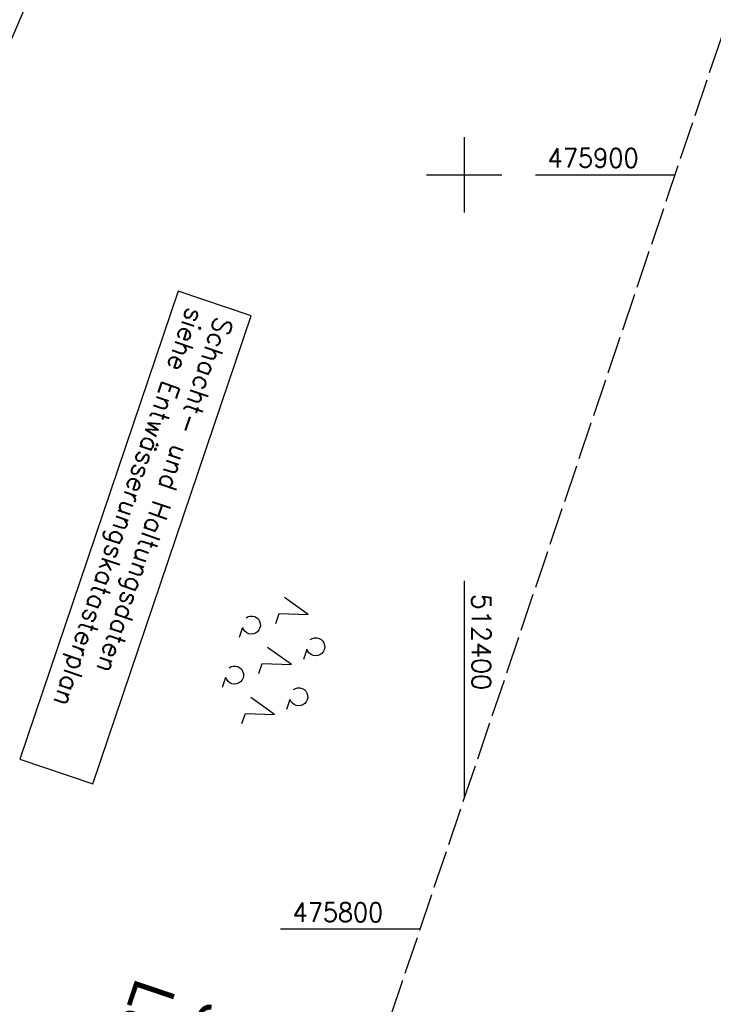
# Model space of a CAD drawing. Extents: x 511997 to 512565, y 475430 to 476399.
# Tile 16 of 32: x 512341 to 512433, y 475790 to 475921. Entities that reach past the tile are written whole.
import ezdxf

# ---------------------------------------------------------------- set-up
doc = ezdxf.new("R2010")
doc.units = 0
doc.header["$LTSCALE"] = 10
doc.header["$MEASUREMENT"] = 0
doc.linetypes.add('LT00', pattern=[0])
doc.linetypes.add('LT14', pattern=[0.6, 0.5, -0.1])
doc.layers.get('0').update_dxf_attribs({"linetype": 'LT00'})
doc.layers.add('-BLATT_89-RAND', color=7, linetype='LT14', plot=False)
for name, color, linetype in [('D-D_BESCHRIFT', 182, 'Continuous'), ('DFK_KATASTER', 250, 'LT00'), ('DFK_NUTZUNG', 250, 'LT00'), ('GRENZNAME', 250, 'Continuous'), ('V89_RASTER', 250, 'LT00')]:
    doc.layers.add(name, color=color, linetype=linetype)
doc.styles.add('ROMANS', font='romans.shx', dxfattribs={"width": 0.8})
doc.styles.get("Standard").update_dxf_attribs({"font": 'romans.shx'})
doc.styles.add('UNIR-H', font='unir_h.shx', dxfattribs={"width": 0.8})

# ---------------------------------------------------------------- blocks, each defined once
blk = doc.blocks.new('SYMB7200')
at = {"color": 0, "linetype": 'ByBlock'}
for p, q in [((-0.255, 0.315), (-0.115, 0.315)), ((0.445, 0.315), (0.585, 0.315)), ((0, 0.185), (-0.11, -0.185)), ((0.7, 0.185), (0.59, -0.185)), ((-0.255, -0.585), (-0.115, -0.585)), ((0.445, -0.585), (0.585, -0.585))]:
    blk.add_line(p, q, dxfattribs=at)
for points in [[(-0.393816, 0.316692), (-0.416239, 0.337055), (-0.432849, 0.362384), (-0.442589, 0.391064), (-0.444836, 0.42127), (-0.439449, 0.451077), (-0.426769, 0.478585), (-0.407606, 0.502042), (-0.38318, 0.519953), (-0.355047, 0.531177), (-0.325, 0.535), (-0.294953, 0.531177), (-0.26682, 0.519953), (-0.242394, 0.502042), (-0.223231, 0.478585), (-0.210551, 0.451077), (-0.205164, 0.42127), (-0.207411, 0.391064), (-0.21715, 0.362383), (-0.233761, 0.337055), (-0.256184, 0.316692)], [(0.306184, 0.316692), (0.283761, 0.337055), (0.267151, 0.362383), (0.257411, 0.391064), (0.255164, 0.42127), (0.260551, 0.451077), (0.273231, 0.478585), (0.292394, 0.502042), (0.31682, 0.519953), (0.344953, 0.531177), (0.375, 0.535), (0.405047, 0.531177), (0.43318, 0.519953), (0.457606, 0.502041), (0.476769, 0.478585), (0.489449, 0.451077), (0.494836, 0.42127), (0.492589, 0.391064), (0.48285, 0.362383), (0.466239, 0.337055), (0.443816, 0.316692)], [(-0.45, -0.185), (-0.59, -0.185), (-0.7, 0.185), (-0.81, -0.185)], [(0.25, -0.185), (0.11, -0.185), (0, 0.185)], [(0.95, -0.185), (0.81, -0.185), (0.7, 0.185)], [(-0.393815, -0.583308), (-0.416239, -0.562945), (-0.432849, -0.537616), (-0.442589, -0.508936), (-0.444836, -0.47873), (-0.439448, -0.448923), (-0.426769, -0.421415), (-0.407606, -0.397958), (-0.38318, -0.380047), (-0.355047, -0.368823), (-0.325, -0.365), (-0.294953, -0.368823), (-0.26682, -0.380047), (-0.242394, -0.397959), (-0.223231, -0.421415), (-0.210551, -0.448923), (-0.205164, -0.47873), (-0.207411, -0.508936), (-0.217151, -0.537617), (-0.233761, -0.562945), (-0.256184, -0.583308)], [(0.306185, -0.583308), (0.283761, -0.562945), (0.267151, -0.537616), (0.257411, -0.508936), (0.255164, -0.47873), (0.260552, -0.448923), (0.273231, -0.421415), (0.292394, -0.397958), (0.31682, -0.380047), (0.344953, -0.368823), (0.375, -0.365), (0.405047, -0.368823), (0.43318, -0.380047), (0.457606, -0.397959), (0.476769, -0.421415), (0.489449, -0.448923), (0.494836, -0.47873), (0.492589, -0.508936), (0.482849, -0.537617), (0.466239, -0.562945), (0.443815, -0.583308)]]:
    blk.add_lwpolyline(points, dxfattribs=at)

msp = doc.modelspace()

# ---------------------------------------------------------------- linework, layer by layer
at = {"layer": '-BLATT_89-RAND'}
msp.add_lwpolyline([(512293.56, 476398.61), (511997.32, 475522.33), (512269.2, 475430.42), (512565.44, 476306.7), (512293.56, 476398.61)], dxfattribs=at)
at = {"layer": 'D-D_BESCHRIFT'}
msp.add_lwpolyline([(512362.05, 475884.6), (512341.08, 475822.57), (512350.76, 475819.3), (512371.73, 475881.33)], close=True, dxfattribs=at)
at = {"layer": 'DFK_KATASTER'}
msp.add_line((512336.55, 475910.11), (512351.27, 475944.16), dxfattribs=at)
at = {"layer": 'V89_RASTER'}
for p, q in [((512400, 475905), (512400, 475895)), ((512395, 475900), (512405, 475900)), ((512409.45, 475900), (512427.95, 475900)), ((512400, 475846.18), (512400, 475817.32)), ((512394.14, 475800), (512375.64, 475800))]:
    msp.add_line(p, q, dxfattribs=at)

# ---------------------------------------------------------------- block references
at = {"layer": 'DFK_NUTZUNG', "xscale": 9.99999999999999, "yscale": 10, "zscale": 10, "rotation": 251.28826}
msp.add_blockref('SYMB7200', (512375.32, 475835.7), dxfattribs=at)

# ---------------------------------------------------------------- texts
at = {"layer": 'D-D_BESCHRIFT', "style": 'ROMANS'}
for s, p in [('siehe Entwässerungskatasterplan', (512363.27, 475882.61)), ('Schacht- und Haltungsdaten', (512367.03, 475881.37))]:
    msp.add_text(s, height=2.5, rotation=251.3214, dxfattribs=at).set_placement(p)
at = {"layer": 'GRENZNAME', "insert": (512379.51, 475785.99), "char_height": 5.6, "width": 89.3696, "attachment_point": 1, "rotation": 251.3214, "style": 'UNIR-H'}
msp.add_mtext('{\\W1;Gemarkung: Diendorf\\PStadt: Nabburg\\PLandkreis: Schwandorf}', dxfattribs=at)
at = {"layer": 'V89_RASTER'}
for s, rotation, width, p in [(' 475900', 359.9996, 0.938, (512409.45, 475901)), (' 512400', 269.9996, 0.994, (512401, 475846.18)), (' 475800', 359.9996, 0.934, (512375.64, 475801))]:
    msp.add_text(s, height=2.5, rotation=rotation, dxfattribs=dict(at, width=width)).set_placement(p)

doc.saveas('drawing.dxf')
